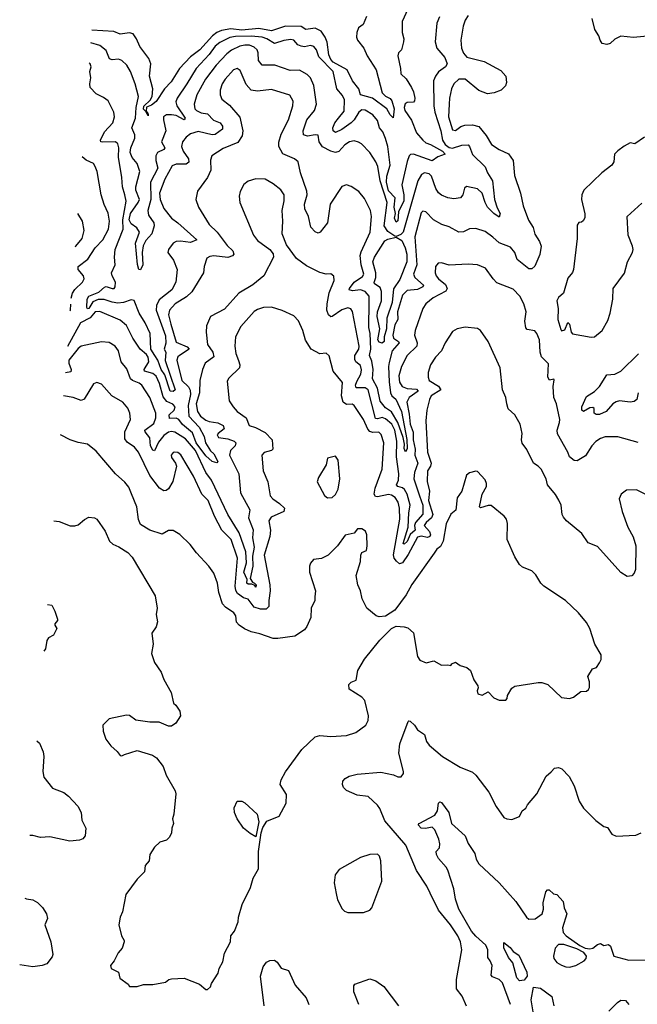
# Model space of a CAD drawing. Extents: x 1493970 to 1595317, y 729910 to 844791.
# Tile 102 of 256: x 1495221 to 1499180, y 786196 to 792507. Entities that reach past the tile are written whole.
import ezdxf

# ---------------------------------------------------------------- set-up
doc = ezdxf.new("R2010")
doc.units = 0

msp = doc.modelspace()

# ---------------------------------------------------------------- linework, layer by layer
at = {"layer": '0CON10XD'}
for points in [[(1497708.8, 792575), (1497673.8, 792495), (1497672.2, 792425), (1497683.5, 792385), (1497681.8, 792365), (1497669.2, 792315), (1497649.2, 792295), (1497644.2, 792275), (1497662.9, 792195), (1497665, 792160), (1497698.2, 792128.2), (1497732.8, 792072.8), (1497745.5, 792045), (1497753.3, 792005), (1497752.9, 791987.1), (1497745, 791978), (1497705, 791975.4), (1497692.8, 791967.2), (1497685.9, 791945), (1497690.9, 791925), (1497732.3, 791862.3), (1497765, 791782.5), (1497804.6, 791735), (1497825, 791716.9), (1497855, 791707.5), (1497931, 791665), (1497948.7, 791645), (1497901.9, 791628.1), (1497865, 791601.6), (1497744.8, 791644.8), (1497726.4, 791643.6), (1497716.9, 791635), (1497705, 791599.2), (1497671, 791449), (1497684, 791385), (1497682.9, 791345), (1497648.8, 791275), (1497645, 791217.1), (1497635, 791208.8), (1497623.7, 791235), (1497629.5, 791265), (1497620.9, 791305), (1497628.1, 791365), (1497585, 791410.3), (1497572.7, 791465), (1497575.4, 791505), (1497595.4, 791575), (1497580.5, 791695), (1497566.5, 791746.5), (1497548.2, 791788.2), (1497528.4, 791815), (1497515, 791861.2), (1497485, 791898.1), (1497435, 791926.8), (1497415, 791928.7), (1497395, 791914.7), (1497365, 791866.2), (1497345, 791846.7), (1497285, 791803.1), (1497245, 791784.4), (1497231.4, 791795), (1497227.5, 791815), (1497240.5, 791845), (1497265, 791876.9), (1497300.2, 791919.8), (1497302.8, 791992.8), (1497290.9, 792020.9), (1497254.5, 792065), (1497231.1, 792175), (1497138.6, 792268.6), (1497123.3, 792315), (1497107.5, 792335), (1497085, 792342.2), (1497047, 792333), (1497025, 792337.7), (1497005, 792345.4), (1496978.6, 792375), (1496959.9, 792379.9), (1496915, 792374.7), (1496855, 792354), (1496804.6, 792384.6), (1496774.6, 792394.6), (1496705, 792401.5), (1496605, 792399.5), (1496567.5, 792392.5), (1496505, 792361.2), (1496475, 792337.1), (1496435.6, 792284.4), (1496351.6, 792195), (1496293.5, 792096.5), (1496230, 792005), (1496221.2, 791981.2), (1496228.9, 791955), (1496280.9, 791875), (1496275, 791865.7), (1496225, 791892), (1496195, 791898.4), (1496162.6, 791897.4), (1496143.9, 791885), (1496142.4, 791865), (1496158.8, 791795), (1496131, 791725), (1496151.1, 791685), (1496146, 791675), (1496105, 791655.8), (1496093.7, 791635), (1496092.8, 791605), (1496107.6, 791555), (1496059.7, 791465), (1496062.3, 791355), (1496042.3, 791285), (1496047.8, 791255), (1496081.6, 791205), (1496083.9, 791185), (1496067.3, 791135), (1496029.1, 791090.9), (1496012.8, 791057.2), (1496005.4, 791015), (1496010, 790935), (1495995, 790903.8), (1495985, 790906.7), (1495977.1, 790937.1), (1495962.5, 791075), (1495989.6, 791145), (1495972.5, 791172.5), (1495935, 791199.2), (1495923.2, 791225), (1495931.4, 791265), (1495981.4, 791335), (1495988.6, 791355), (1495966.7, 791415), (1495965.2, 791435), (1495990.9, 791535), (1495973.8, 791585), (1495942.8, 791622.8), (1495930.2, 791655), (1495932.6, 791685), (1495958.2, 791748.2), (1495958.2, 791768.2), (1495940.4, 791815), (1495963.5, 791875), (1495968.6, 791945), (1495983.3, 792015), (1495962, 792095), (1495931.8, 792175), (1495907.8, 792215), (1495875.3, 792245.3), (1495853.7, 792253.7), (1495815, 792250), (1495797, 792257), (1495775, 792310), (1495735, 792342.5), (1495677.3, 792358.3)], [(1498095, 792533.3), (1498075.8, 792504.2), (1498063.9, 792465), (1498048.7, 792375), (1498052.2, 792325), (1498065, 792293.3), (1498087.8, 792267.7), (1498198.9, 792238.9), (1498305, 792181.4), (1498337.5, 792145), (1498340.8, 792105), (1498335.7, 792084.3), (1498307.5, 792055), (1498262.7, 792037.3), (1498218.8, 792031.2), (1498165, 792053.1), (1498075.6, 792125), (1498036, 792125), (1498005, 792095.6), (1497989.1, 792065), (1497975.3, 792005), (1497973.2, 791965), (1497969.7, 791885), (1497995, 791802), (1498015, 791796.9), (1498047.8, 791822.2), (1498075, 791830.8), (1498122.7, 791832.7), (1498165, 791822.9), (1498212.2, 791765), (1498245, 791708.1), (1498295, 791675.4), (1498355, 791647.8), (1498383.8, 791605), (1498392.5, 791507.5), (1498431.9, 791395), (1498447.8, 791315), (1498482, 791222), (1498512.5, 791175), (1498522.7, 791132.7), (1498553.1, 791085), (1498564.4, 791055), (1498555, 791002.5), (1498523.5, 790926.5), (1498505, 790910), (1498485, 790910.8), (1498409.8, 790969.8), (1498394.6, 791014.6), (1498368.1, 791048.1), (1498295, 791076.9), (1498253, 791113), (1498205, 791149.4), (1498145, 791167.8), (1498105, 791165.6), (1498065, 791146.9), (1498035, 791144.4), (1497975, 791179.5), (1497926.2, 791195), (1497874, 791224), (1497825, 791276.5), (1497805, 791278.9), (1497795, 791270), (1497754.7, 791115), (1497767, 790935), (1497745.8, 790875), (1497755, 790853.6), (1497810.4, 790805), (1497804.6, 790795), (1497771.8, 790778.2), (1497705, 790771.8), (1497675, 790741.4), (1497642, 790635), (1497644.8, 790585), (1497625, 790551.5), (1497614, 790485), (1497617.8, 790465), (1497648.5, 790445), (1497653.1, 790435), (1497609.5, 790385), (1497590.5, 790310.5), (1497585.9, 790285), (1497588.4, 790185), (1497599, 790115), (1497605.7, 790095.7), (1497631.9, 790075), (1497668.6, 789995), (1497703.3, 789816.7), (1497705, 789756.2), (1497695, 789737.8), (1497685, 789759.2), (1497686.8, 789786.8), (1497678.2, 789828.2), (1497645.8, 789925.8), (1497605, 789994), (1497565, 790018.1), (1497532.6, 790062.6), (1497514.1, 790145), (1497482.3, 790205), (1497486.6, 790265), (1497478.8, 790318.8), (1497463.8, 790355), (1497472.5, 790395), (1497468.6, 790495), (1497460, 790535), (1497461.7, 790695), (1497460.4, 790735), (1497435.4, 790765), (1497405, 790776.2), (1497355, 790769.8), (1497333.1, 790775), (1497334.6, 790785), (1497365.2, 790825), (1497418.7, 790861.3), (1497428, 790875), (1497410.5, 790935), (1497404.3, 790995), (1497410.4, 791019.6), (1497468.4, 791145), (1497475.4, 791245), (1497470, 791285), (1497432, 791362), (1497396, 791406), (1497345, 791437.1), (1497315, 791448.1), (1497285, 791437.1), (1497212.3, 791325), (1497194.7, 791205.3), (1497148.1, 791145), (1497135, 791137.8), (1497115, 791146.5), (1497086.5, 791176.5), (1497072.9, 791245), (1497049.1, 791295), (1497046.4, 791325), (1497063.3, 791385), (1497061.6, 791408.4), (1497021, 791525), (1497006.7, 791595), (1496982, 791615), (1496907.1, 791647.1), (1496881.5, 791695), (1496881.7, 791721.7), (1496896.5, 791773.5), (1496944.5, 791865), (1496971.8, 791955), (1496973.5, 791985), (1496952.5, 792022.5), (1496835, 792058.7), (1496745, 792048.2), (1496705.3, 792055.3), (1496672.2, 792092.2), (1496635, 792182.5), (1496615, 792194.4), (1496591.4, 792185), (1496538.2, 792125), (1496519.6, 792095), (1496505.5, 792055), (1496505.5, 792025.5), (1496517.6, 791997.6), (1496565, 791958.6), (1496632.5, 791882.5), (1496651.7, 791795), (1496646.9, 791763.1), (1496620.4, 791719.6), (1496525, 791680.5), (1496452.5, 791635), (1496443.6, 791606.4), (1496446.5, 791543.5), (1496425.4, 791494.6), (1496361.1, 791408.9), (1496349.4, 791355), (1496366.9, 791305), (1496436.7, 791195), (1496486.1, 791146.1), (1496550, 791060), (1496586.7, 791025), (1496594.2, 791005), (1496585, 790992.5), (1496555, 790983.1), (1496465, 790992.7), (1496440.5, 790989.5), (1496421.7, 790978.3), (1496402.9, 790925), (1496400, 790885), (1496325, 790763.1), (1496290.4, 790729.6), (1496217.9, 790685), (1496182.1, 790645), (1496174.8, 790615), (1496189.6, 790555), (1496225, 790439.2), (1496295, 790409.6), (1496306.9, 790395), (1496245.3, 790355), (1496235.3, 790345), (1496229.1, 790325), (1496261.2, 790195), (1496303.6, 790153.6), (1496313.2, 790133.2), (1496316.1, 790103.9), (1496301.4, 790035), (1496306.2, 789966.2), (1496370.7, 789895), (1496402.6, 789835), (1496411.2, 789795), (1496443.9, 789743.9), (1496465.8, 789725), (1496491.2, 789675), (1496485, 789666.7), (1496455, 789674.2), (1496415, 789712), (1496353.3, 789795), (1496329, 789859), (1496265, 789912.3), (1496241.7, 789945), (1496225, 789952.7), (1496180.6, 789950.6), (1496179.8, 789975), (1496210.3, 790005), (1496216.8, 790025), (1496202, 790042), (1496165, 790060.5), (1496140.6, 790090.6), (1496118.1, 790175), (1496095, 790221.1), (1496075, 790238.8), (1496021.5, 790255), (1496020, 790265), (1496048.9, 790315), (1496045, 790343.5), (1496035, 790361.8), (1495993.2, 790395), (1495945.8, 790465), (1495905, 790546.1), (1495865, 790582), (1495735, 790637.6), (1495705, 790635.2), (1495673.4, 790596.6), (1495609.9, 790565), (1495527, 790411.9)], [(1497911.1, 792525), (1497895.5, 792485), (1497884.5, 792365), (1497895.7, 792325), (1497945.5, 792265), (1497962.2, 792225), (1497950, 792205), (1497906.7, 792173.3), (1497885.7, 792144.3), (1497873.9, 792115), (1497876.1, 791955), (1497882.5, 791915), (1497921, 791795), (1497931.8, 791735), (1497948, 791708), (1497975, 791688.5), (1497995, 791683.4), (1498055, 791702.6), (1498095, 791704.4), (1498105.3, 791695.3), (1498122.8, 791642.8), (1498205.7, 791565), (1498219.5, 791525), (1498251.1, 791475), (1498265.4, 791355), (1498280.8, 791300.8), (1498300.9, 791265), (1498295, 791242.2), (1498261.3, 791265), (1498220.4, 791305), (1498204.4, 791334.4), (1498185, 791394.5), (1498155, 791423.5), (1498085, 791438.6), (1498073.2, 791426.8), (1498061.4, 791385), (1498046, 791365), (1498005, 791358.2), (1497965, 791366.2), (1497925, 791382), (1497906.5, 791396.5), (1497889.2, 791425), (1497861.4, 791505), (1497845, 791519.7), (1497815, 791525.9), (1497795.7, 791514.3), (1497773.4, 791475), (1497679.4, 791145), (1497665, 791130.6), (1497635, 791117.8), (1497625, 791119.4), (1497580.4, 791150.4), (1497558.1, 791185), (1497576.8, 791335), (1497531.4, 791475), (1497516.5, 791566.5), (1497505, 791596), (1497466.2, 791656.2), (1497411.9, 791711.9), (1497393, 791723), (1497365, 791730), (1497335, 791724.5), (1497305, 791705.4), (1497266.9, 791663.1), (1497245, 791655.2), (1497215, 791664.1), (1497163, 791693), (1497140.9, 791725), (1497135, 791767.1), (1497115, 791770), (1497065, 791760.4), (1497040, 791770), (1497037.7, 791795), (1497062.5, 791865), (1497110, 791925), (1497123.1, 791965), (1497105.9, 792085.9), (1497085.4, 792135), (1497063.3, 792155), (1497015, 792183.1), (1496955, 792181.2), (1496855.8, 792215.8), (1496775, 792215.6), (1496751.8, 792245), (1496750.7, 792295), (1496742.9, 792315), (1496725, 792331.3), (1496695, 792343.2), (1496664.7, 792344.7), (1496632, 792338), (1496578.2, 792311.8), (1496548.3, 792288.3), (1496480.3, 792215), (1496411.6, 792125), (1496357.2, 792025), (1496340, 791965), (1496344, 791935), (1496353.5, 791925), (1496385, 791909.8), (1496425, 791904.1), (1496462.9, 791862.9), (1496507, 791847), (1496521.8, 791825), (1496522.1, 791805), (1496475, 791770.4), (1496455, 791769.2), (1496365, 791790.3), (1496316, 791775), (1496287.5, 791755), (1496265.5, 791724.5), (1496258.5, 791695), (1496269.7, 791665), (1496302.4, 791615), (1496306.4, 791593.6), (1496288.6, 791581.4), (1496225, 791581.6), (1496198.9, 791571.1), (1496151.3, 791485), (1496117.7, 791395), (1496120.6, 791355), (1496145, 791296.9), (1496193.8, 791235), (1496235, 791205.3), (1496357.5, 791095), (1496315, 791079.4), (1496252.1, 791087.9), (1496223.8, 791085), (1496205, 791074.4), (1496175.6, 791035), (1496170.8, 791015), (1496206.4, 790965), (1496230.5, 790905), (1496221.1, 790825), (1496195.6, 790775), (1496115, 790711.8), (1496098.4, 790675), (1496095.1, 790645.1), (1496155, 790480.8), (1496157.1, 790432.9), (1496147.1, 790395), (1496157.2, 790375), (1496153.1, 790323.1), (1496217.5, 790135), (1496205, 790124.4), (1496185, 790125.6), (1496151.5, 790231.5), (1496128.1, 790265), (1496106.9, 790325), (1496087.9, 790355), (1496062.3, 790395), (1496058.1, 790495), (1496025.8, 790565), (1495987.3, 790625), (1495955, 790706.7), (1495935, 790711.8), (1495886.4, 790693.6), (1495851.1, 790691.1), (1495815, 790696), (1495763.6, 790713.6), (1495725, 790714.6), (1495690.9, 790699.1), (1495665, 790656.2), (1495655, 790653.1), (1495652.6, 790662.6), (1495653.2, 790715), (1495665.2, 790735), (1495728.4, 790761.6), (1495765, 790793.3), (1495776.1, 790796.1), (1495815, 790783.5), (1495825.7, 790785), (1495833.1, 790795), (1495834.4, 790825), (1495813.3, 790865), (1495809.4, 790885), (1495833.5, 790935), (1495827.9, 790985), (1495834, 791035), (1495883.8, 791165), (1495882.2, 791225), (1495904.7, 791344.7), (1495895.8, 791385)], [(1497445, 792526.9), (1497422.7, 792477.3), (1497392, 792455), (1497381.4, 792425), (1497380, 792395), (1497385.8, 792375), (1497426.5, 792325), (1497449.5, 792275), (1497505.8, 792185), (1497545, 792038.9), (1497565, 792017.3), (1497595, 792001.5), (1497606.3, 791986.3), (1497620.5, 791935), (1497615, 791877.5), (1497595, 791896.4), (1497574.8, 791934.8), (1497482.7, 792005), (1497406.6, 792026.6), (1497395.4, 792065), (1497355, 792115.5), (1497319.2, 792185), (1497230.6, 792235), (1497215, 792252.3), (1497202.7, 792282.7), (1497193.1, 792363.1), (1497180.2, 792395), (1497152.6, 792432.6), (1497115, 792452), (1497055, 792443.3), (1497025, 792463.5), (1496925.2, 792464.8), (1496835, 792436.5), (1496755, 792450.4), (1496645, 792440.1), (1496575, 792449.6), (1496515, 792438.5), (1496484.6, 792425.4), (1496456.1, 792403.9), (1496376.5, 792315), (1496315, 792270), (1496245.9, 792195), (1496191.6, 792108.4), (1496150, 792065), (1496096.4, 791983.6), (1496065, 791959.7), (1496033.6, 791946.4), (1496031.7, 791921.7), (1496042.5, 791905), (1496039.8, 791899.9), (1496045, 791902.5), (1496045, 791890), (1496039.8, 791899.9), (1496029.5, 791919.5), (1496015, 791933.3), (1496017.1, 791952.9), (1496057.9, 791992.1), (1496070.2, 792015), (1496073.6, 792065), (1496053.9, 792145), (1496062.3, 792225), (1496048.6, 792258.6), (1495991.1, 792335), (1495970.8, 792385), (1495947.5, 792417.5), (1495925, 792423.3), (1495865.5, 792415.5), (1495825, 792431.5), (1495683.5, 792439.8)], [(1499267, 792403), (1499155, 792393.5), (1499075, 792400.8), (1499035, 792382), (1499005, 792354), (1498985, 792348), (1498955, 792353.8), (1498942, 792375), (1498934, 792404), (1498908.8, 792445), (1498890, 792515)], [(1495895.8, 791385), (1495879.1, 791435), (1495875.9, 791495), (1495854.1, 791625), (1495856.2, 791685), (1495850.9, 791710.9), (1495835, 791724.5), (1495752.3, 791722.3), (1495742, 791725), (1495738.9, 791735), (1495765, 791787.3), (1495818.9, 791845), (1495828.9, 791885), (1495825.6, 791915), (1495787.5, 791987.5), (1495759.3, 792009.3), (1495712, 792032), (1495672.5, 792072.5), (1495670.4, 792095), (1495678.2, 792135), (1495670.9, 792175), (1495679.2, 792205), (1495672.9, 792225), (1495667.3, 792229.2)], [(1499226.7, 791753.3), (1499165, 791712.5), (1499135, 791717.5), (1499095, 791697.5), (1499055, 791667.5), (1499033.3, 791645), (1499028.8, 791595), (1499016.7, 791575), (1498952.5, 791525), (1498836.7, 791415), (1498823.8, 791385), (1498823.3, 791355), (1498843, 791263), (1498843, 791237), (1498833, 791217), (1498821.7, 791208.3), (1498805, 791207.5), (1498795, 791190), (1498793.5, 791105), (1498771.1, 790905), (1498764.4, 790885.6), (1498735, 790850), (1498706.2, 790755), (1498675, 790727.1), (1498664.6, 790705), (1498672.2, 790655), (1498670, 790585), (1498690.3, 790520.3), (1498695, 790512.5), (1498715, 790520), (1498735, 790566.7), (1498745.8, 790555.8), (1498756.2, 790505), (1498763.9, 790493.9), (1498885, 790472.5)], [(1495550.9, 790721.6), (1495559.6, 790755), (1495575, 790778.5), (1495623.3, 790825), (1495634.4, 790845), (1495631.1, 790865), (1495596.5, 790905), (1495596.5, 790925), (1495658.1, 790971.9), (1495705.2, 791044.8), (1495755, 791096.5), (1495790.3, 791165), (1495796, 791216), (1495787.9, 791267.9), (1495762.6, 791322.6), (1495743.9, 791385), (1495716.8, 791535), (1495706, 791566), (1495694.3, 791585), (1495647.8, 791607.8), (1495621, 791629)], [(1499185, 789796), (1499055, 789832.5), (1498975, 789832.9), (1498945, 789822.9), (1498915, 789803.1), (1498887.8, 789775), (1498848.7, 789711.3), (1498795, 789678.8), (1498775, 789681.2), (1498746.2, 789705), (1498735.6, 789735.6), (1498667.4, 789852.6), (1498666, 789875), (1498682.1, 789925), (1498682.7, 789945), (1498661.4, 790045), (1498644.4, 790085), (1498640, 790155), (1498647.9, 790197.9), (1498645, 790203.3), (1498616.7, 790196.7), (1498606, 790215), (1498611.7, 790301.7), (1498566.7, 790345), (1498558, 790375), (1498553.8, 790455), (1498535.8, 790495), (1498522.2, 790512.2), (1498475, 790521.1), (1498465, 790531.2), (1498458.9, 790575), (1498466.9, 790635), (1498453.1, 790685), (1498426.9, 790735), (1498385, 790780), (1498280.2, 790820.2), (1498255.7, 790845), (1498208, 790915), (1498155, 790936.5), (1498095, 790940.5), (1497975, 790934.2), (1497925, 790948), (1497903, 790947), (1497885.8, 790924.2), (1497884.5, 790885), (1497890.9, 790865), (1497905.6, 790845), (1497950.3, 790810.3), (1497960.5, 790785), (1497952.2, 790767.8), (1497871.1, 790725), (1497825, 790685.6), (1497804.4, 790655), (1497755.6, 790514.4), (1497752.2, 790485), (1497768.8, 790435), (1497766.2, 790415), (1497703.8, 790355), (1497667.5, 790285), (1497651.2, 790225), (1497655, 790183.8), (1497672.7, 790155), (1497705, 790143), (1497765, 790138.4), (1497774.6, 790125), (1497716.7, 790085), (1497702.2, 790055), (1497718.1, 789978.1), (1497723.5, 789915), (1497742.9, 789862.9), (1497743.7, 789815), (1497755.4, 789755), (1497753.2, 789715), (1497773.3, 789665), (1497751.8, 789605), (1497747.2, 789565), (1497784.2, 789454.2), (1497806.3, 789395), (1497805, 789338.5), (1497758.4, 789285), (1497752.6, 789265), (1497755.3, 789235), (1497723.7, 789206.3), (1497705, 789162.8), (1497685, 789144.8), (1497680.2, 789150.2), (1497711.8, 789255), (1497715.5, 789345), (1497725.1, 789395), (1497705.1, 789465), (1497688, 789495), (1497675.4, 789505.4), (1497644.6, 789515), (1497636.5, 789525), (1497649.4, 789555), (1497651.2, 789595), (1497636.7, 789705), (1497639.5, 789805), (1497625.3, 789875), (1497605.7, 789915), (1497565, 789948.6), (1497545, 789956.3), (1497515, 789947.9), (1497501, 789951), (1497453.9, 790133.9), (1497435, 790147.9), (1497377.4, 790147.4), (1497373.7, 790165), (1497381.8, 790188.2), (1497408.3, 790235), (1497413, 790263), (1497405, 790291.5), (1497374.8, 790314.8), (1497369, 790329), (1497369.1, 790355), (1497394.1, 790395), (1497397.4, 790415), (1497355, 790636), (1497344.6, 790654.6), (1497325, 790661.2), (1497285, 790648.1), (1497225, 790604.5), (1497215, 790603.5), (1497200.5, 790615), (1497189.6, 790645), (1497191.2, 790685), (1497203.9, 790756.1), (1497237.5, 790835), (1497235, 790863.3), (1497215, 790878.8), (1497185, 790876.2), (1497145, 790886), (1497060.3, 790930.3), (1496996.4, 790976.4), (1496932, 791065), (1496903.1, 791135), (1496908.6, 791215), (1496903.2, 791283.2), (1496916.6, 791346.6), (1496916.5, 791385), (1496895, 791415.8), (1496845, 791454.3), (1496795, 791485.8), (1496735, 791487.5), (1496685, 791471.4), (1496658.3, 791451.7), (1496634.5, 791405.5), (1496628.6, 791375), (1496631.9, 791335), (1496719.2, 791125), (1496745, 791092.5), (1496824.5, 791034.5), (1496845.6, 791005.6), (1496847.1, 790985), (1496785.3, 790864.7), (1496715, 790807.1), (1496626.4, 790753.6), (1496535, 790651.5), (1496445, 790603.8), (1496418.1, 790545), (1496415.5, 790504.5), (1496424.1, 790425), (1496458.4, 790375), (1496465.4, 790345), (1496409.1, 790305), (1496392.1, 790265), (1496375.9, 790195), (1496373.3, 790115), (1496351.3, 790045), (1496361.2, 789995), (1496380.9, 789965), (1496415, 789939.5), (1496435, 789930.5), (1496492.1, 789922.1), (1496525.6, 789905), (1496531.1, 789885), (1496493.1, 789855), (1496487.9, 789845), (1496495, 789829.5), (1496555, 789819.7), (1496595.7, 789805.7), (1496607.3, 789795), (1496603.3, 789775), (1496572.9, 789745), (1496566.4, 789715), (1496625.8, 789595), (1496635.8, 789475), (1496696.2, 789365), (1496688.1, 789315), (1496717, 789237), (1496714, 789185), (1496724, 789125), (1496712.7, 789067.3), (1496714.8, 789005), (1496699.3, 788925), (1496712.5, 788902.5), (1496725.5, 788895.5)], [(1498885, 790472.5), (1498905, 790474), (1498955, 790513.8), (1498990.3, 790579.7), (1499005.6, 790625), (1499022.9, 790715), (1499025.6, 790785), (1499097.4, 790882.6), (1499117.1, 790955), (1499150, 791015), (1499153.8, 791035), (1499148.8, 791055), (1499120.8, 791125), (1499114, 791245), (1499209.7, 791330.3)], [(1495576.5, 791052.6), (1495580.5, 791055), (1495621.5, 791105), (1495633.8, 791155), (1495623.6, 791215), (1495592.8, 791264)], [(1497545, 790432.9), (1497525, 790440.5), (1497516.4, 790455), (1497528.6, 790525), (1497512.2, 790605), (1497514.6, 790635), (1497541, 790705), (1497540, 790765), (1497530.9, 790790.9), (1497495.3, 790815), (1497492.7, 790822.7), (1497503, 790855), (1497504, 790884), (1497484.6, 790955.4), (1497495.2, 790985), (1497561.2, 791088.8), (1497580.5, 791099.5), (1497635, 791112.7), (1497671.1, 791091.1), (1497692.9, 791045), (1497703.3, 791005), (1497701.8, 790955), (1497657.4, 790842.6), (1497618.1, 790781.9), (1497608.9, 790695), (1497575.5, 790594.5), (1497571.9, 790525), (1497558.1, 790475), (1497556.6, 790445), (1497545, 790432.9)], [(1499235, 789464), (1499174.3, 789494.3), (1499109.7, 789490.3), (1499076, 789465), (1499063.4, 789436.6), (1499081.9, 789355), (1499118.6, 789255), (1499153.2, 789193.2), (1499170, 789135), (1499167.5, 788982.5), (1499160.7, 788959.3), (1499145, 788942.5), (1499115, 788937.5), (1499075, 788963.8), (1498925, 789130), (1498865, 789153.8), (1498825, 789214), (1498726.2, 789295), (1498707.9, 789317.9), (1498699.2, 789335), (1498691.9, 789395), (1498677.4, 789427.4), (1498655, 789464), (1498604.5, 789524.5), (1498595.6, 789565), (1498564, 789625), (1498545, 789646.2), (1498513.9, 789663.9), (1498472.1, 789752.1), (1498442.1, 789792.1), (1498436.7, 789815), (1498441.4, 789855), (1498430, 789915), (1498396, 789975), (1498351.8, 790011.8), (1498343.1, 790045), (1498336.9, 790085), (1498315.5, 790135), (1498300.6, 790275), (1498224, 790445), (1498175.8, 790515.8), (1498155, 790527.5), (1498076.4, 790536.4), (1498025, 790526.2), (1497995, 790508), (1497948.6, 790435), (1497925.6, 790385), (1497885.9, 790344.1), (1497855, 790295.8), (1497838.5, 790245), (1497839.1, 790215), (1497846.5, 790195), (1497905, 790158.1), (1497920.4, 790135), (1497859.6, 790095), (1497847.7, 790072.3), (1497830, 790005), (1497823.9, 789935), (1497834.7, 789735), (1497858.6, 789665), (1497854.2, 789645), (1497836.1, 789615), (1497833.3, 789546.7), (1497848.3, 789485), (1497841.8, 789425), (1497868.5, 789335), (1497860.2, 789315), (1497827, 789285), (1497814, 789265), (1497847.2, 789227.2), (1497854, 789205), (1497849.4, 789195), (1497835, 789187.1), (1497795, 789196.9), (1497770.5, 789189.5), (1497711.3, 789078.7), (1497675, 789025.6), (1497655, 789019.4), (1497636.4, 789036.4), (1497621.5, 789055), (1497617.6, 789077.6), (1497658.3, 789305), (1497655.9, 789375.9), (1497647.4, 789415), (1497628.2, 789445), (1497605, 789460.3), (1497585, 789463.6), (1497515, 789447.8), (1497501.5, 789451.5), (1497492.3, 789465), (1497499.1, 789505), (1497543.8, 789626.2), (1497554.6, 789795), (1497538.9, 789848.9), (1497522.2, 789862.2), (1497485, 789860), (1497465, 789866.4), (1497452, 789882), (1497425.4, 789945), (1497364.3, 790035), (1497352.8, 790042.8), (1497315, 790041.1), (1497295.3, 790055), (1497284.8, 790095), (1497290.5, 790180.5), (1497230.6, 790255), (1497205, 790353.3), (1497185, 790370), (1497145, 790364.4), (1497088.6, 790395), (1497053.4, 790453.4), (1497036.1, 790515), (1497007.4, 790577.4), (1496978.3, 790608.3), (1496902.8, 790642.8), (1496835, 790663.5), (1496785, 790662.5), (1496745, 790650), (1496723.6, 790636.4), (1496639.3, 790540.7), (1496605.5, 790475), (1496599.6, 790415), (1496607.3, 790367.3), (1496623.2, 790323.2), (1496632.5, 790295), (1496631.1, 790275), (1496561.3, 790208.7), (1496550.9, 790189.1), (1496562.9, 790065), (1496588.6, 790025), (1496616, 789996), (1496673.6, 789955), (1496692.5, 789905), (1496732.4, 789892.4), (1496795, 789860), (1496840, 789815), (1496844, 789755), (1496834.3, 789745.7), (1496787.9, 789732.1), (1496774.3, 789715), (1496782.5, 789615), (1496810.8, 789545), (1496825.8, 789455), (1496842.9, 789435), (1496886.4, 789406.4), (1496919.4, 789375), (1496914.2, 789355), (1496832.3, 789317.7), (1496817.1, 789295), (1496827.8, 789235), (1496825.3, 789195), (1496788.1, 789075), (1496825.3, 788884.7), (1496827.6, 788845), (1496817.2, 788785), (1496818.9, 788745), (1496801.5, 788728.5), (1496765, 788729.2), (1496725, 788740.7), (1496685, 788793.3), (1496655, 788800.8), (1496618.1, 788828.1), (1496607.3, 788847.3), (1496602.3, 788875), (1496617.8, 789055), (1496576.3, 789175), (1496515.9, 789235.9), (1496470.6, 789325), (1496429.5, 789425), (1496388.7, 789465), (1496335, 789581.8), (1496255, 789718.6), (1496235, 789732.5), (1496215, 789735.8), (1496205, 789733.8), (1496192.5, 789715), (1496195, 789700), (1496219.2, 789665), (1496225.6, 789645), (1496203.7, 789546.3), (1496175, 789500.5), (1496160.9, 789489.1), (1496145, 789486.2), (1496117.9, 789505), (1496056.2, 789585), (1495982.5, 789735), (1495957, 789767), (1495909.6, 789799.6), (1495895, 789820), (1495894.8, 789865), (1495930.5, 789945), (1495926.4, 789985), (1495915, 790016), (1495882.5, 790055), (1495812.5, 790095), (1495745, 790170.8), (1495715, 790182.5), (1495695, 790172), (1495635, 790075.6), (1495615, 790066.4), (1495565, 790084.4), (1495502.7, 790096.8)], [(1495544.7, 790640.1), (1495546.6, 790645), (1495548.1, 790684.1)], [(1496725.5, 788895.5), (1496736.5, 788885), (1496735, 788870), (1496729.3, 788879.3), (1496709.1, 788889.1), (1496685, 788888.5), (1496677.9, 788895), (1496679.1, 788919.1), (1496658.5, 788965), (1496676, 789025), (1496670.5, 789095), (1496628, 789218), (1496554.3, 789335), (1496451.6, 789555), (1496415, 789604.5), (1496348.5, 789745), (1496285, 789819.7), (1496215, 789862.6), (1496195, 789868.4), (1496175, 789862.4), (1496145, 789841.6), (1496111.6, 789798.4), (1496085, 789743.3), (1496075, 789746.7), (1496060.6, 789775), (1496056.3, 789826.3), (1496024.5, 789865), (1496022.7, 789875), (1496080.6, 789919.4), (1496093.5, 789955), (1496094, 789985), (1496054.6, 790085), (1496004.5, 790165), (1495987.7, 790177.7), (1495945, 790193.3), (1495932.4, 790205), (1495908.8, 790268.8), (1495871.8, 790315), (1495855.4, 790385.4), (1495834, 790415), (1495795, 790436.9), (1495745, 790441.9), (1495615, 790414.4), (1495595, 790399.4), (1495535.9, 790325), (1495536.5, 790305), (1495551.8, 790265), (1495549.7, 790250.3), (1495514.1, 790243.6)], [(1499185, 790115.8), (1499177.5, 790072.5), (1499160.3, 790059.7), (1499134.1, 790055.9), (1499065, 790063.3), (1499045, 790058.6), (1499022.9, 790045), (1498980, 789995), (1498936.6, 789976.6), (1498916.7, 789976.7), (1498904.1, 789984.1), (1498904.3, 790015), (1498895, 790022.2), (1498875, 790018.2), (1498834.7, 789994.7), (1498823.7, 790003.7), (1498823.8, 790025), (1498855, 790090.9), (1498905, 790124.1), (1498937.5, 790155), (1498985, 790230.6), (1499035, 790233.9), (1499073.8, 790253.8), (1499186.9, 790365)], [(1495440.8, 789294.9), (1495475, 789290), (1495545, 789262.5), (1495575, 789262.5), (1495595, 789270), (1495636.4, 789303.6), (1495665, 789317.5), (1495700, 789315), (1495716.7, 789305), (1495768.3, 789228.3), (1495796.7, 789165), (1495817.5, 789145), (1495857.7, 789127.7), (1495915, 789091.2), (1495942.3, 789062.3), (1496090, 788815), (1496103.3, 788735), (1496096.7, 788695), (1496103.6, 788646.4), (1496096.7, 788615), (1496069.2, 788575), (1496076.2, 788505), (1496066.2, 788445), (1496085, 788387.5), (1496128, 788325), (1496145, 788277.5), (1496191.2, 788195), (1496206.4, 788126.4), (1496223, 788113), (1496247.5, 788075), (1496252.5, 788045), (1496223, 787997), (1496195, 787977.5), (1496175, 787977.5), (1496115, 788003.3), (1496055, 788004), (1495965, 788017.5), (1495925, 788046.7), (1495905, 788050), (1495793.9, 788026.1), (1495753.3, 787985), (1495757, 787947), (1495773.3, 787895), (1495805, 787852.5), (1495846.4, 787816.4), (1495865, 787790), (1495875, 787787.5), (1495893.3, 787796.7), (1495975, 787823.3), (1496071.7, 787791.7), (1496097.5, 787775), (1496140.7, 787720.7), (1496160, 787665), (1496218.8, 787565), (1496221.2, 787545), (1496208.8, 787415), (1496200, 787385), (1496206.2, 787355), (1496196.7, 787325), (1496195, 787292.5), (1496180, 787265), (1496162.3, 787247.7), (1496120, 787235), (1496085, 787202.5), (1496056.2, 787155), (1496051.2, 787115), (1496026.2, 787085), (1496021.2, 787045), (1495975, 786996.7), (1495901.2, 786898.8), (1495881.2, 786788.8), (1495866.2, 786755), (1495856.2, 786705), (1495873.8, 786635), (1495891.2, 786605), (1495890, 786595), (1495878.8, 786555), (1495852.5, 786525), (1495826.1, 786473.9), (1495802.5, 786445), (1495807.5, 786425), (1495855, 786402.5), (1495863.6, 786363.6), (1495917.5, 786325), (1495925, 786310), (1495975, 786310), (1496015, 786323.3), (1496075, 786323.3), (1496155, 786337.5), (1496176.4, 786353.6), (1496195, 786358.8), (1496275, 786362.5), (1496373.6, 786323.6), (1496415, 786290), (1496425, 786290), (1496445, 786307.5), (1496451.7, 786328.3), (1496494, 786395), (1496500.8, 786425), (1496522.9, 786467.1), (1496535, 786522.5), (1496573.3, 786596.7), (1496574.3, 786635), (1496597.5, 786665), (1496622.5, 786725), (1496623.3, 786755), (1496647.5, 786835), (1496700, 786945), (1496716.7, 787005), (1496752.5, 787065), (1496752, 787175), (1496770, 787295), (1496780.5, 787329.5), (1496805, 787370), (1496885, 787402.5), (1496930, 787485), (1496930.5, 787540.5), (1496891.4, 787605), (1496897.8, 787635), (1496925.4, 787685), (1497030.4, 787829.6), (1497115, 787910.6), (1497145, 787919.2), (1497215, 787911.4), (1497315, 787919.2), (1497375, 787938), (1497440, 787985), (1497453.8, 788015), (1497456.2, 788045), (1497432.8, 788142.8), (1497414.3, 788165), (1497333.3, 788215), (1497330, 788245), (1497345, 788260), (1497377.3, 788272.7), (1497388.1, 788335), (1497431.8, 788408.2), (1497530.2, 788529.8), (1497605, 788604.3), (1497635, 788619.2), (1497685.9, 788615.9), (1497708.8, 788608.8), (1497745, 788576.7), (1497772, 788425), (1497785, 788402.5), (1497825.9, 788384.1), (1497875, 788396.7), (1497925, 788370), (1497965, 788372.5), (1497985, 788367.5), (1497992, 788378), (1498015, 788388), (1498045, 788366.7), (1498087.5, 788355), (1498111.2, 788335), (1498132, 788275), (1498157.7, 788237.7), (1498160, 788225), (1498152.5, 788205), (1498157.5, 788185), (1498185, 788176.7), (1498225, 788198.8), (1498259.7, 788159.7), (1498295, 788144.3), (1498337.5, 788145), (1498346.7, 788155), (1498347.5, 788175), (1498375, 788222.5), (1498394.2, 788235.8), (1498545, 788258), (1498567.7, 788257.7), (1498606.1, 788246.1), (1498695, 788163.3), (1498745, 788156.7), (1498770, 788165), (1498818.3, 788201.7), (1498855, 788202.5), (1498867, 788213), (1498873, 788227), (1498873, 788263), (1498863, 788297), (1498892.5, 788345), (1498917.5, 788355), (1498937.5, 788385), (1498947.5, 788405), (1498947.5, 788435), (1498906.7, 788505), (1498876.7, 788605), (1498855, 788642.5), (1498803.3, 788705), (1498720, 788785), (1498580, 788875), (1498561.2, 788895), (1498529.3, 788949.3), (1498505, 788974), (1498445, 788998), (1498424.4, 789014.4), (1498394.2, 789065), (1498345.8, 789175), (1498347.3, 789277.3), (1498341.2, 789305), (1498326.7, 789325), (1498243.9, 789393.9), (1498224.1, 789394.1), (1498175, 789377.5), (1498167.5, 789385), (1498186, 789465), (1498212.5, 789515), (1498213.9, 789533.9), (1498205, 789557.5), (1498155, 789610), (1498145, 789613.3), (1498105, 789602.5), (1498085, 789587.5), (1498054.3, 789485.7), (1498025, 789442.5), (1498016.9, 789363.1), (1497985, 789336.7), (1497954.5, 789275), (1497936, 789164), (1497918.9, 789131.1), (1497895, 789114.2), (1497877, 789087), (1497735, 788885.6), (1497698.8, 788821.2), (1497625, 788722.5), (1497565, 788684), (1497525, 788680), (1497505.9, 788685.9), (1497445.9, 788735.9), (1497416.2, 788795), (1497406.7, 788845), (1497388.8, 788885), (1497378.8, 788945), (1497405.5, 789034.5), (1497407.1, 789075), (1497415, 789091.2), (1497443.3, 789105), (1497447.5, 789135), (1497445.8, 789205.8), (1497438.3, 789228.3), (1497415, 789244), (1497385.9, 789244.1), (1497365, 789216.7), (1497306.7, 789203.3), (1497258.8, 789135), (1497198.8, 789075), (1497155, 789054.2), (1497105, 789046.7), (1497085.9, 789024.1), (1497078, 789005), (1497078, 788965), (1497117.1, 788845), (1497112.9, 788807.1), (1497112, 788785), (1497089.2, 788735), (1497088, 788675), (1497062.7, 788617.3), (1497046.7, 788595), (1496985, 788556), (1496875, 788540), (1496845, 788541.4), (1496761.3, 788571.3), (1496705, 788583.2), (1496662.8, 788602.8), (1496627.8, 788625), (1496610.6, 788645), (1496605.8, 788685), (1496594.4, 788705), (1496541.3, 788741.3), (1496521.9, 788761.9), (1496496.7, 788835), (1496488.6, 788895), (1496465, 788960), (1496433.8, 789005), (1496355, 789088.8), (1496313.2, 789143.2), (1496247.9, 789207.9), (1496205, 789233.8), (1496175, 789232.9), (1496135, 789208.6), (1496055, 789235.7), (1495995, 789272), (1495983.6, 789303.6), (1495972.2, 789385), (1495938.5, 789468.5), (1495920.2, 789510.2), (1495895, 789542), (1495835.6, 789595.6), (1495712.1, 789742.1), (1495655.6, 789785.6), (1495595, 789797.1), (1495545, 789814.3), (1495483.4, 789845.8)], [(1497195, 789441.2), (1497225, 789443.8), (1497245.8, 789464.2), (1497261.7, 789498.3), (1497274.2, 789565), (1497263, 789683), (1497245, 789710), (1497193.9, 789696.1), (1497185.9, 789654.1), (1497136.4, 789573.6), (1497128.8, 789545), (1497175, 789456.7), (1497195, 789441.2)], [(1495399.5, 788759.4), (1495427.5, 788755), (1495447.5, 788715), (1495462.5, 788665), (1495462.5, 788655), (1495446.7, 788635), (1495446.7, 788625), (1495460, 788605), (1495437.7, 788562.3), (1495406.1, 788543.9), (1495395, 788527.5), (1495386.2, 788475), (1495376.4, 788459.7)], [(1498085, 786183.3), (1498057, 786247), (1498022, 786295), (1498020.6, 786355), (1498055.6, 786545), (1498047.3, 786595), (1498029.1, 786635), (1497982.9, 786705), (1497905, 786799.2), (1497852.5, 786907.5), (1497831.9, 786951.9), (1497763.6, 787053.6), (1497696.9, 787215), (1497562.7, 787372.7), (1497530.5, 787450.5), (1497515, 787473.1), (1497455, 787526.7), (1497385, 787536.7), (1497316.4, 787566.4), (1497297.5, 787585), (1497290, 787605), (1497292.5, 787625), (1497307, 787643), (1497332.7, 787657.3), (1497385, 787670), (1497535, 787684.2), (1497617, 787667), (1497645, 787653.8), (1497665.8, 787654.2), (1497681.2, 787675), (1497682, 787688), (1497650.5, 787805), (1497658.8, 787865), (1497711.2, 788008.8), (1497715, 788013.3), (1497725, 788010), (1497752, 787985), (1497770.8, 787955), (1497816, 787925), (1497829.7, 787879.7), (1497845, 787856.2), (1497930.8, 787785), (1498045, 787715.6), (1498123.7, 787683.7), (1498145.8, 787665), (1498227.5, 787555), (1498274.3, 787464.3), (1498325, 787392.5), (1498343.6, 787383.6), (1498375, 787380), (1498425, 787400), (1498442.5, 787435), (1498465, 787452.5), (1498476.7, 787475), (1498536, 787545), (1498595, 787658.8), (1498628.8, 787685), (1498649.7, 787710.3), (1498675, 787714), (1498696.7, 787705), (1498744.2, 787655), (1498775.6, 787595), (1498808.3, 787498.3), (1498835, 787453.3), (1498915, 787373.3), (1498966.4, 787336.4), (1498988.3, 787328.3), (1499016.1, 787286.1), (1499045, 787274), (1499170.7, 787279.3), (1499205, 787293.8)], [(1495331.9, 787883.6), (1495348.7, 787868.7), (1495370.8, 787815), (1495375.7, 787785), (1495368.8, 787688.8), (1495375, 787652.5), (1495431.2, 787581.2), (1495503.6, 787553.6), (1495535, 787530), (1495594.3, 787465), (1495614.2, 787425), (1495618.6, 787375), (1495644.4, 787325), (1495640, 787275), (1495625, 787255.5), (1495605, 787247.2), (1495542.4, 787242.4), (1495415, 787268.2), (1495355, 787265.6), (1495305, 787277.5), (1495285.2, 787278.3)], [(1496735, 787270), (1496699.5, 787289.5), (1496656.7, 787325), (1496614.3, 787384.3), (1496598.8, 787425), (1496596.7, 787455), (1496615, 787497.5), (1496645, 787496.7), (1496665, 787486.7), (1496743.6, 787413.6), (1496754, 787365), (1496735, 787270)], [(1498367.6, 786195), (1498315, 786332.9), (1498295, 786355.4), (1498252.2, 786372.2), (1498242.3, 786382.3), (1498250.4, 786445), (1498236.2, 786475), (1498221.2, 786495), (1498221.3, 786545), (1498210, 786575), (1498145, 786631.6), (1498116.5, 786665), (1498036.1, 786805), (1498015, 786870), (1498003.8, 786935), (1497964.6, 787054.6), (1497954.3, 787075), (1497905, 787130), (1497892.9, 787155), (1497890, 787175), (1497912, 787198), (1497914.2, 787225), (1497908.6, 787255), (1497882.5, 787315), (1497865, 787331.1), (1497822.6, 787322.6), (1497795, 787323.8), (1497775.7, 787345), (1497782.5, 787355), (1497881.8, 787408.2), (1497898.7, 787435), (1497905, 787485.8), (1497915, 787493.5), (1497925, 787488.8), (1497972.7, 787425), (1497990, 787355), (1498075.6, 787275), (1498096.7, 787226.7), (1498138.3, 787161.7), (1498147.3, 787125), (1498164.4, 787095), (1498293.6, 786973.6), (1498401.1, 786855), (1498469.2, 786755), (1498485, 786742), (1498525, 786744.3), (1498570.8, 786775), (1498578.9, 786805), (1498576.7, 786845), (1498593.9, 786916.1), (1498605, 786930), (1498615, 786930), (1498643, 786903), (1498665, 786900), (1498705.8, 786855), (1498711.2, 786815), (1498727.5, 786775), (1498700.6, 786685), (1498704.7, 786655), (1498724, 786634), (1498812.6, 786572.6), (1498845, 786555.8), (1498875, 786551.2), (1498895, 786556.2), (1498925, 786580), (1498945, 786586.2), (1498965, 786573.3), (1498995, 786580), (1499007.7, 786567.7), (1499028.8, 786505), (1499125, 786478), (1499245, 786480)], [(1497425, 786783.8), (1497465, 786800), (1497478.8, 786815), (1497542, 786985), (1497536.1, 787116.1), (1497527.5, 787145), (1497515, 787157.5), (1497465, 787156.7), (1497405, 787136.2), (1497269.3, 787060.7), (1497243.9, 787026.1), (1497236.7, 786975), (1497248.8, 786905), (1497258, 786865), (1497287.5, 786807.5), (1497302.7, 786792.7), (1497325, 786783.8), (1497425, 786783.8)], [(1495254.2, 786876.7), (1495265, 786872), (1495305.9, 786865.9), (1495335, 786848.8), (1495367, 786817), (1495392, 786775), (1495400, 786745), (1495381.4, 786705), (1495420, 786595), (1495433.1, 786515), (1495429.3, 786499.3), (1495395, 786455.6), (1495365, 786444.1), (1495305, 786435.9), (1495221.2, 786448.7)], [(1498425, 786345.7), (1498408.5, 786365), (1498381.1, 786461.1), (1498354.7, 786495), (1498325, 786556.7), (1498325, 786592.5), (1498365, 786559.4), (1498384, 786535), (1498419.6, 786509.6), (1498472.3, 786402.3), (1498473.4, 786375), (1498455, 786351.2), (1498425, 786345.7)], [(1498745, 786434.4), (1498785, 786444.2), (1498840, 786475), (1498851.7, 786488.3), (1498853.8, 786505), (1498837.5, 786527.5), (1498792.1, 786552.1), (1498708.3, 786578.3), (1498675, 786578.7), (1498654.2, 786555), (1498642.2, 786505), (1498645, 786490), (1498664.5, 786464.5), (1498695, 786445.7), (1498722.5, 786435), (1498745, 786434.4)], [(1496788.5, 786185), (1496764.7, 786375.3), (1496782.2, 786435), (1496804, 786465), (1496825, 786477.1), (1496855, 786478), (1496872, 786465), (1496897.7, 786427.7), (1496945, 786413.3), (1496987.6, 786317.6), (1497056.6, 786236.6), (1497074.5, 786195)], [(1497396, 786195), (1497363.6, 786276.4), (1497362.5, 786315), (1497370, 786325), (1497465, 786358.6), (1497505, 786345.8), (1497555, 786309.2), (1497649.4, 786185)], [(1498514.8, 786134.8), (1498500.7, 786225), (1498514.7, 786305), (1498559.6, 786299.6), (1498632.5, 786245), (1498644.6, 786185)], [(1498998.3, 786151.7), (1499052.4, 786207.6), (1499075, 786222.5), (1499105, 786220), (1499125, 786193.8)]]:
    msp.add_lwpolyline(points, dxfattribs=at)

doc.saveas('drawing.dxf')
